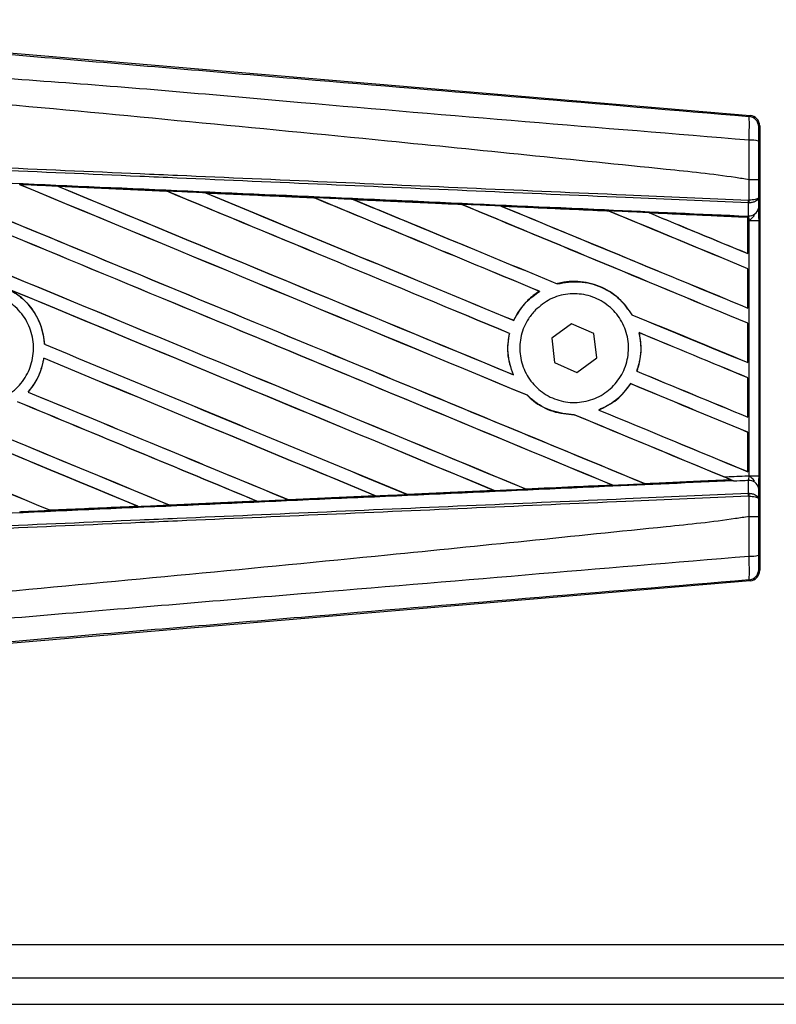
# Model space of a CAD drawing. Header units: millimetres. Extents: x 0 to 420, y 0 to 297.
# Tile 6 of 18: x 71 to 79, y 210 to 221. Entities that reach past the tile are written whole.
import ezdxf

# ---------------------------------------------------------------- set-up
doc = ezdxf.new("R2010")
doc.units = ezdxf.units.MM

msp = doc.modelspace()

# ---------------------------------------------------------------- linework, layer by layer
at = {"color": 7, "linetype": 'Continuous', "lineweight": 25}
for p, q in [((70.1496, 220.3108), (78.9525, 219.5686)), ((78.9409, 219.5579), (78.9525, 219.5686)), ((79.0613, 219.4503), (79.0497, 219.4396)), ((79.0613, 219.4503), (79.0613, 214.4755)), ((78.9413, 218.8483), (78.9414, 218.8483)), ((78.9413, 218.6195), (78.9413, 218.8483)), ((79.048, 218.848), (79.048, 218.6502)), ((71.2017, 218.7749), (72.4206, 218.7208)), ((71.2023, 218.7747), (71.2017, 218.7749)), ((71.2023, 218.7747), (71.2075, 218.7733)), ((72.4206, 218.7208), (72.4213, 218.7205)), ((72.4228, 218.7192), (72.4213, 218.7205)), ((72.8554, 218.7012), (72.8544, 218.7016)), ((72.8554, 218.7012), (72.8605, 218.6997)), ((74.0707, 218.6468), (72.8554, 218.7012)), ((74.0694, 218.6474), (74.0707, 218.6468)), ((74.0722, 218.6456), (74.0707, 218.6468)), ((74.5101, 218.6271), (74.5082, 218.6279)), ((74.5101, 218.6271), (74.515, 218.6257)), ((78.9366, 218.6195), (78.9413, 218.6195)), ((79.048, 218.6502), (79.049, 218.5292)), ((75.722, 218.5715), (75.7205, 218.5728)), ((76.1664, 218.5527), (76.1712, 218.5513)), ((77.3722, 218.4971), (77.3708, 218.4983)), ((78.9339, 218.588), (78.9414, 218.5881)), ((78.9352, 218.4451), (78.9339, 218.588)), ((77.8243, 218.4777), (77.8289, 218.4764)), ((78.9286, 218.4276), (77.8243, 218.4777)), ((78.9281, 218.4266), (78.9286, 218.4276)), ((78.9281, 218.4266), (78.9281, 218.0221)), ((78.9287, 218.43), (78.9286, 218.4276)), ((78.9287, 218.3926), (78.9287, 218.43)), ((78.9287, 218.0212), (78.9287, 218.3926)), ((78.9429, 218.3919), (78.9287, 218.3926)), ((78.9289, 218.4407), (78.9289, 218.4453)), ((78.9289, 218.4453), (78.9352, 218.4451)), ((78.9429, 215.5339), (78.9429, 218.3919)), ((78.9429, 218.3919), (79.0495, 218.3919)), ((79.0495, 218.3919), (79.0495, 215.5339)), ((78.9281, 218.0221), (78.9287, 218.0212)), ((78.9287, 217.8517), (78.9281, 217.8512)), ((78.9281, 217.8512), (78.9281, 217.4117)), ((78.9287, 217.4108), (78.9287, 217.8517)), ((76.5948, 217.5989), (76.597, 217.5987)), ((76.7936, 217.6829), (76.7927, 217.684)), ((78.9281, 217.4117), (78.9287, 217.4108)), ((76.308, 217.2732), (76.307, 217.2743)), ((77.631, 217.3374), (77.6296, 217.3373)), ((76.9539, 217.2354), (76.7331, 217.0728)), ((77.205, 217.1255), (76.9539, 217.2354)), ((78.9287, 217.2413), (78.9281, 217.2408)), ((78.9281, 217.2408), (78.9281, 216.8013)), ((78.9287, 216.8004), (78.9287, 217.2413)), ((76.2576, 217.1285), (76.2589, 217.1286)), ((76.7331, 217.0728), (76.7634, 216.8003)), ((77.2354, 216.853), (77.205, 217.1255)), ((77.7099, 217.1368), (77.7116, 217.1354)), ((71.0521, 217.0064), (71.0508, 217.0062)), ((71.0435, 216.8502), (71.0446, 216.8491)), ((77.0146, 216.6904), (77.2354, 216.853)), ((76.7634, 216.8003), (77.0146, 216.6904)), ((78.9281, 216.8013), (78.9287, 216.8004)), ((76.3023, 216.6651), (76.3003, 216.6667)), ((77.6856, 216.7044), (77.6842, 216.7043)), ((78.9287, 216.6308), (78.9281, 216.6304)), ((78.9281, 216.6304), (78.9281, 216.1909)), ((78.9287, 216.1899), (78.9287, 216.6308)), ((77.6156, 216.5655), (77.6165, 216.5645)), ((70.8691, 216.4717), (70.8674, 216.4717)), ((76.4577, 216.435), (76.4597, 216.4349)), ((76.9827, 216.2178), (76.9841, 216.2165)), ((77.2613, 216.2694), (77.2587, 216.2698)), ((78.9281, 216.1909), (78.9287, 216.1899)), ((78.9287, 216.0204), (78.9281, 216.02)), ((78.9281, 216.02), (78.9281, 215.5805)), ((78.9287, 215.5795), (78.9287, 216.0204)), ((78.9281, 215.5805), (78.9287, 215.5795)), ((78.9429, 215.5339), (79.0495, 215.5339)), ((77.4077, 215.4303), (77.4114, 215.4294)), ((77.7755, 215.4459), (77.7744, 215.4469)), ((77.7755, 215.4459), (78.737, 215.4895)), ((78.7334, 215.4904), (78.737, 215.4895)), ((78.7756, 215.4738), (78.766, 215.4777)), ((78.9339, 215.3378), (78.9352, 215.4807)), ((79.049, 215.3966), (79.048, 215.2756)), ((74.7594, 215.3092), (73.7825, 215.2656)), ((74.7538, 215.3108), (74.7577, 215.3098)), ((74.7577, 215.3098), (74.7594, 215.3092)), ((75.1131, 215.3257), (75.1119, 215.3268)), ((75.1146, 215.325), (75.1131, 215.3257)), ((76.0874, 215.3685), (75.1146, 215.325)), ((76.0812, 215.3704), (76.085, 215.3695)), ((76.4444, 215.3857), (76.4433, 215.3868)), ((78.9339, 215.3378), (78.9414, 215.3377)), ((78.9413, 215.3063), (78.9366, 215.3063)), ((78.9413, 215.0775), (78.9413, 215.3063)), ((71.1177, 215.1473), (72.1008, 215.191)), ((72.0966, 215.192), (72.1008, 215.191)), ((72.1008, 215.191), (72.1014, 215.1908)), ((72.4497, 215.2065), (72.4485, 215.2077)), ((72.4497, 215.2065), (73.4297, 215.2503)), ((72.4503, 215.2063), (72.4497, 215.2065)), ((73.4307, 215.2499), (72.4503, 215.2063)), ((73.4256, 215.2513), (73.4297, 215.2503)), ((73.4297, 215.2503), (73.4307, 215.2499)), ((73.7815, 215.266), (73.7803, 215.2672)), ((73.7825, 215.2656), (73.7815, 215.266)), ((79.048, 215.2756), (79.048, 215.0778)), ((71.1177, 215.1473), (71.1164, 215.1485)), ((71.118, 215.1471), (71.1177, 215.1473)), ((78.9414, 215.0775), (78.9413, 215.0775)), ((79.0497, 214.4862), (79.0613, 214.4755)), ((78.9525, 214.3572), (70.1496, 213.615)), ((78.9525, 214.3572), (78.9409, 214.3679)), ((65.7053, 210.2846), (103.549, 210.2846)), ((65.7053, 209.9136), (204.1195, 209.9136)), ((65.7053, 209.6168), (214.1119, 209.6168))]:
    msp.add_line(p, q, dxfattribs=at)
for centre, radius, start, end in [((78.931, 219.4396), 0.1187, 0.00461, 85.17567), ((78.966, 219.0164), 0.276, 72.68242, 94.90681), ((78.6053, 218.6319), 0.3315, 352.38146, 357.85676), ((78.6128, 218.6026), 0.3289, 357.47222, 2.94403), ((78.9458, 218.5497), 0.1052, 264.18694, 348.74615), ((78.9458, 215.3761), 0.1052, 11.25385, 95.81306), ((78.6053, 215.2939), 0.3315, 2.14324, 7.61854), ((78.6128, 215.3232), 0.3289, 357.05597, 2.52778), ((78.966, 214.9094), 0.276, 265.09319, 287.31758), ((78.931, 214.4862), 0.1187, 274.82433, 359.99539)]:
    msp.add_arc(centre, radius, start, end, dxfattribs=at)
for centre, major_axis, ratio, start_param, end_param in [((78.9426, 219.4503), (0.0874, 0.0804), 0.9999298, 5.5398822, 7.0264884), ((66.0153, 220.9039), (127.3024, -52.7344), 0.0080625, 4.73054, 4.7977625), ((66.0153, 220.9039), (127.2282, -52.7037), 0.0080625, 4.7305916, 4.797783), ((66.0153, 218.9522), (127.3024, -52.7344), 0.0080625, 1.4844685, 1.5497155), ((66.0153, 218.9522), (127.2282, -52.7037), 0.0080625, 1.4844738, 1.5496877), ((66.0153, 221.5143), (127.3024, -52.7344), 0.0080625, 4.7435023, 4.8082676), ((66.0153, 221.5143), (127.2282, -52.7037), 0.0080625, 4.7435622, 4.8082852), ((66.0153, 219.5626), (127.3024, -52.7344), 0.0080625, 1.4920007, 1.5367618), ((66.0153, 219.5626), (127.2282, -52.7037), 0.0080625, 1.491968, 1.5367252), ((66.0153, 222.1247), (127.3024, -52.7344), 0.0080625, 4.7564808, 4.7966243), ((66.0153, 222.1247), (127.2282, -52.7037), 0.0080625, 4.7565498, 4.7966551), ((66.0153, 216.7789), (127.2289, -5.5566), 0.0174384, 1.5211746, 1.5307369), ((66.0153, 220.173), (127.3024, -52.7344), 0.0080625, 1.4935829, 1.5237995), ((66.0153, 220.173), (127.2282, -52.7037), 0.0080625, 1.4935466, 1.5237528), ((66.0153, 222.7351), (127.3024, -52.7344), 0.0080625, 4.7694771, 4.7966686), ((66.0153, 222.7351), (127.2282, -52.7037), 0.0080625, 4.7695567, 4.7967086), ((66.0153, 216.7789), (127.2289, -5.5566), 0.0174384, 1.50819, 1.5177301), ((66.0153, 220.7835), (127.3024, -52.7344), 0.0080625, 1.4909186, 1.510827), ((66.0153, 220.7835), (127.2282, -52.7037), 0.0080625, 1.490887, 1.5107682), ((66.0153, 223.3455), (127.3024, -52.7344), 0.0080625, 4.7824925, 4.8004965), ((66.0153, 223.3455), (127.2282, -52.7037), 0.0080625, 4.7825851, 4.8005386), ((66.0153, 216.7789), (127.2289, -5.5566), 0.0174384, 1.495191, 1.5047017), ((66.0153, 221.3939), (127.3024, -52.7344), 0.0080625, 1.4725233, 1.4978432), ((66.0153, 221.3939), (127.2282, -52.7037), 0.0080625, 1.472469, 1.4977693), ((66.0153, 223.956), (127.3024, -52.7344), 0.0080625, 4.7955283, 4.8173417), ((66.0153, 223.956), (127.2282, -52.7037), 0.0080625, 4.7956373, 4.817396), ((66.0153, 216.7789), (127.2289, -5.5566), 0.0174384, 1.4821755, 1.4916495), ((66.0153, 222.0043), (127.3024, -52.7344), 0.0080625, 1.4725233, 1.4848473), ((66.0153, 222.0043), (127.2282, -52.7037), 0.0080625, 1.472469, 1.4847537), ((66.0153, 224.5664), (127.3024, -52.7344), 0.0080625, 4.8085854, 4.8173417), ((66.0153, 224.5664), (127.2282, -52.7037), 0.0080625, 4.8087157, 4.817396), ((66.0153, 216.7789), (127.2289, -5.5566), 0.0174384, 1.4698908, 1.478571), ((66.0153, 219.0727), (127.2282, -52.7037), 0.0080625, 4.7157288, 4.7663143), ((66.0153, 219.0727), (127.3024, -52.7344), 0.0080625, 4.7157288, 4.7662988), ((66.0153, 218.3418), (127.3024, -52.7344), 0.0080625, 1.4949342, 1.5376601), ((66.0153, 218.3418), (127.2282, -52.7037), 0.0080625, 1.4949375, 1.5375119), ((66.0153, 216.5106), (127.3024, -52.7344), 0.0080625, 1.5263102, 1.5671512), ((66.0153, 216.5106), (127.2282, -52.7037), 0.0080625, 1.5263198, 1.5671374), ((66.0153, 223.3455), (127.3024, -52.7344), 0.0080625, 4.8070888, 4.8173417), ((66.0153, 223.3455), (127.2282, -52.7037), 0.0080625, 4.8071536, 4.817396), ((66.0153, 220.7835), (127.3024, -52.7344), 0.0080625, 1.4725233, 1.4821426), ((66.0153, 220.7835), (127.2282, -52.7037), 0.0080625, 1.472469, 1.4820756), ((66.0153, 220.2935), (127.3024, -52.7344), 0.0080625, 4.7552941, 4.7872672), ((66.0153, 220.2935), (127.2282, -52.7037), 0.0080625, 4.7553273, 4.7872878), ((66.0153, 218.4623), (127.3024, -52.7344), 0.0080625, 4.7227138, 4.7558224), ((66.0153, 218.4623), (127.2282, -52.7037), 0.0080625, 4.7227276, 4.7558335), ((66.0153, 217.7314), (127.3024, -52.7344), 0.0080625, 1.5053953, 1.5346283), ((66.0153, 217.7314), (127.2282, -52.7037), 0.0080625, 1.505399, 1.5345964), ((66.0153, 222.7351), (127.3024, -52.7344), 0.0080625, 4.8075194, 4.8173417), ((66.0153, 222.7351), (127.2282, -52.7037), 0.0080625, 4.8075844, 4.817396), ((66.0153, 220.173), (127.3024, -52.7344), 0.0080625, 1.4725233, 1.482886), ((66.0153, 220.173), (127.2282, -52.7037), 0.0080625, 1.472469, 1.4828257), ((66.0153, 219.6831), (127.3024, -52.7344), 0.0080625, 4.7538521, 4.7767798), ((66.0153, 219.6831), (127.2282, -52.7037), 0.0080625, 4.7538879, 4.7767986), ((66.0153, 217.121), (127.3024, -52.7344), 0.0080625, 1.5158534, 1.5369497), ((66.0153, 217.121), (127.2282, -52.7037), 0.0080625, 1.5158593, 1.5369218), ((66.0153, 219.5626), (127.3024, -52.7344), 0.0080625, 1.4746438, 1.4878779), ((66.0153, 219.5626), (127.2282, -52.7037), 0.0080625, 1.4740067, 1.4878161), ((66.0153, 222.1247), (127.3024, -52.7344), 0.0080625, 4.8041637, 4.8173417), ((66.0153, 222.1247), (127.2282, -52.7037), 0.0080625, 4.8042359, 4.817396), ((66.0153, 219.5626), (127.3024, -52.7344), 0.0080625, 1.4739962, 1.4746438), ((66.0153, 217.1469), (127.2289, 5.5566), 0.0174384, 4.7936815, 4.8012897), ((66.0153, 217.1469), (127.2289, 5.5566), 0.0174384, 4.8041838, 4.8117568), ((66.0153, 217.1469), (127.2289, 5.5566), 0.0174384, 4.7726972, 4.7803646), ((66.0153, 217.1469), (127.2289, 5.5566), 0.0174384, 4.7831864, 4.790826), ((66.0153, 217.1469), (127.2289, 5.5566), 0.0174384, 4.7517321, 4.7594438), ((66.0153, 217.1469), (127.2289, 5.5566), 0.0174384, 4.7622128, 4.7699042), ((78.9426, 214.4755), (0.0874, -0.0804), 0.9999298, 5.5398822, 7.0264884)]:
    msp.add_ellipse(centre, major_axis=major_axis, ratio=ratio, start_param=start_param, end_param=end_param, dxfattribs=at)
for points, knots in [([(66.0396, 220.64), (66.9168, 220.5661), (68.671, 220.4183), (71.3016, 220.1972), (74.7282, 219.9098), (77.2716, 219.6974), (78.9409, 219.5579)], [0, 0, 0, 0, 0.2036202, 0.4072406, 0.6109477, 1, 1, 1, 1]), ([(78.9424, 219.2914), (77.2712, 219.428), (74.7241, 219.6362), (71.2919, 219.946), (68.6542, 220.0984), (66.8985, 220.4198), (66.0175, 220.3755), (66.0175, 220.3755)], [0, 0, 0, 0, 0.3887669, 0.5925279, 0.7962893, 0.9999993, 1, 1, 1, 1]), ([(78.9413, 218.8483), (78.8914, 218.8563), (78.5838, 218.9057), (77.2338, 219.0431), (74.4603, 219.3295), (70.4587, 219.7064), (67.497, 219.9803), (66.0153, 220.1173)], [0, 0, 0, 0, 0.0117013, 0.0722088, 0.3141935, 0.6568871, 1, 1, 1, 1]), ([(78.9424, 219.2914), (78.9432, 219.324), (78.9449, 219.3893), (78.9456, 219.4721), (78.9447, 219.5313), (78.9428, 219.5552), (78.9413, 219.5574), (78.9409, 219.5579)], [0, 0, 0, 0, 0.2296881, 0.4595969, 0.6887793, 0.9180889, 1, 1, 1, 1]), ([(79.0497, 219.4396), (79.0496, 219.4393), (79.0494, 219.4381), (79.049, 219.4239), (79.0486, 219.3885), (79.0483, 219.3387), (79.0482, 219.2995), (79.0482, 219.2799)], [0, 0, 0, 0, 0.0821077, 0.3116546, 0.5407071, 0.7703697, 1, 1, 1, 1]), ([(78.9414, 218.8483), (78.9415, 218.8873), (78.9418, 219.0353), (78.9421, 219.1828), (78.9424, 219.2914)], [0, 0, 0, 0, 0.2638842, 1, 1, 1, 1]), ([(79.0482, 219.2799), (79.0481, 219.174), (79.048, 219.0302), (79.048, 218.886), (79.048, 218.848)], [0, 0, 0, 0, 0.7365741, 1, 1, 1, 1]), ([(78.9339, 218.588), (78.4755, 218.608), (77.4608, 218.6522), (75.8874, 218.7208), (74.2141, 218.7938), (72.9577, 218.8486), (71.7012, 218.9034), (70.4448, 218.9582), (68.4098, 219.047), (66.9328, 219.1114), (66.0148, 219.1514)], [0, 0, 0, 0, 0.1067875, 0.2363437, 0.3660007, 0.4956801, 0.5280685, 0.6576247, 0.7871808, 1, 1, 1, 1]), ([(66.0161, 219.1829), (66.9343, 219.1429), (68.4114, 219.0785), (70.4466, 218.9897), (71.7032, 218.9349), (72.9598, 218.8801), (74.2163, 218.8254), (75.8898, 218.7524), (77.4634, 218.6838), (78.4781, 218.6395), (78.9366, 218.6195)], [0, 0, 0, 0, 0.2128192, 0.3423754, 0.4719316, 0.50432, 0.6339994, 0.7636564, 0.8932125, 1, 1, 1, 1]), ([(66.0089, 219.0164), (66.1731, 219.0092), (66.9942, 218.9733), (68.4722, 218.9085), (70.4423, 218.8216), (72.4112, 218.7341), (74.0506, 218.6608), (75.6887, 218.5873), (77.2062, 218.5189), (78.3943, 218.4649), (78.9289, 218.4407)], [0, 0, 0, 0, 0.0380636, 0.1903223, 0.342581, 0.4948397, 0.6470984, 0.723226, 0.8754847, 1, 1, 1, 1]), ([(79.048, 218.848), (79.0478, 218.848), (79.0471, 218.848), (79.0379, 218.8481), (79.0141, 218.8482), (78.9808, 218.8482), (78.9545, 218.8483), (78.9414, 218.8483)], [0, 0, 0, 0, 0.0716067, 0.3068114, 0.5378745, 0.7689372, 1, 1, 1, 1]), ([(71.2017, 218.7749), (71.1796, 218.7759), (71.0686, 218.7808), (70.9254, 218.7872), (70.8043, 218.7925), (70.7721, 218.794)], [0, 0, 0, 0, 0.1549567, 0.7747838, 1, 1, 1, 1]), ([(72.4213, 218.7205), (72.4171, 218.7207), (72.0109, 218.7388), (71.6045, 218.7569), (71.2023, 218.7747)], [0, 0, 0, 0, 0.0102907, 1, 1, 1, 1]), ([(72.8544, 218.7016), (72.8322, 218.7025), (72.7212, 218.7075), (72.5767, 218.7139), (72.4543, 218.7194), (72.4206, 218.7208)], [0, 0, 0, 0, 0.1534731, 0.767366, 1, 1, 1, 1]), ([(72.8544, 218.7016), (73.0943, 218.6909), (73.4279, 218.676), (73.8328, 218.658), (73.9979, 218.6506), (74.0694, 218.6474)], [0, 0, 0, 0, 0.5923667, 0.823393, 1, 1, 1, 1]), ([(74.5082, 218.6279), (74.4861, 218.6288), (74.3752, 218.6338), (74.2289, 218.6403), (74.1048, 218.6459), (74.0694, 218.6474)], [0, 0, 0, 0, 0.1516201, 0.7581009, 1, 1, 1, 1]), ([(74.5082, 218.6279), (74.5931, 218.6241), (74.7868, 218.6154), (75.0936, 218.6017), (75.4121, 218.5875), (75.6217, 218.5781), (75.7182, 218.5738)], [0, 0, 0, 0, 0.2103832, 0.4801439, 0.7606264, 1, 1, 1, 1]), ([(75.7205, 218.5728), (75.5997, 218.5782), (75.1964, 218.5963), (74.7928, 218.6145), (74.5101, 218.6271)], [0, 0, 0, 0, 0.29949058, 1, 1, 1, 1]), ([(79.048, 218.6502), (79.048, 218.6502), (79.0479, 218.6484), (79.0459, 218.6432), (79.0349, 218.6352), (79.0106, 218.6273), (78.9787, 218.6215), (78.9538, 218.6202), (78.9413, 218.6195)], [0, 0, 0, 0, 0.0053156, 0.1176999, 0.3508535, 0.5700679, 0.7835799, 1, 1, 1, 1]), ([(79.048, 218.6502), (79.048, 218.6501), (79.0479, 218.6466), (79.046, 218.6361), (79.0349, 218.6198), (79.0107, 218.6038), (78.9788, 218.5922), (78.9539, 218.5895), (78.9414, 218.5881)], [0, 0, 0, 0, 0.0053156, 0.1176999, 0.3508535, 0.5700679, 0.7835799, 1, 1, 1, 1]), ([(76.1633, 218.5539), (76.1411, 218.5549), (76.0303, 218.5598), (75.8819, 218.5665), (75.7557, 218.5721), (75.7182, 218.5738)], [0, 0, 0, 0, 0.14942534, 0.747127, 1, 1, 1, 1]), ([(75.7182, 218.5738), (75.7191, 218.5734), (75.7203, 218.5729), (75.7205, 218.5728), (75.7205, 218.5728)], [0, 0, 0, 0, 0.6976298, 1, 1, 1, 1]), ([(76.1633, 218.5539), (76.2861, 218.5484), (76.542, 218.5369), (76.9368, 218.5192), (77.2152, 218.5068), (77.3605, 218.5003), (77.367, 218.5)], [0, 0, 0, 0, 0.3060679, 0.6376123, 0.9838287, 1, 1, 1, 1]), ([(76.1664, 218.5527), (76.166, 218.5528), (76.1654, 218.553), (76.1638, 218.5537), (76.1633, 218.5539)], [0, 0, 0, 0, 0.6753525, 1, 1, 1, 1]), ([(77.3708, 218.4983), (77.3544, 218.499), (76.9531, 218.5172), (76.5515, 218.5353), (76.1664, 218.5527)], [0, 0, 0, 0, 0.040966, 1, 1, 1, 1]), ([(77.8193, 218.4797), (77.7971, 218.4807), (77.6864, 218.4857), (77.5356, 218.4924), (77.407, 218.4982), (77.367, 218.5)], [0, 0, 0, 0, 0.14692111, 0.73460584, 1, 1, 1, 1]), ([(77.367, 218.5), (77.3681, 218.4995), (77.3702, 218.4986), (77.3706, 218.4984), (77.3708, 218.4983)], [0, 0, 0, 0, 0.56922607, 1, 1, 1, 1]), ([(79.049, 218.5292), (79.0492, 218.5093), (79.0494, 218.4723), (79.0495, 218.421), (79.0495, 218.3956), (79.0495, 218.3919)], [0, 0, 0, 0, 0.4975078, 0.9271867, 1, 1, 1, 1]), ([(77.8193, 218.4797), (77.9593, 218.4734), (78.2589, 218.46), (78.6286, 218.4434), (78.8584, 218.4331), (78.9287, 218.43)], [0, 0, 0, 0, 0.3784171, 0.8098591, 1, 1, 1, 1]), ([(77.8243, 218.4777), (77.8238, 218.4779), (77.8229, 218.4782), (77.8204, 218.4792), (77.8193, 218.4797)], [0, 0, 0, 0, 0.5548092, 1, 1, 1, 1]), ([(78.9287, 218.3926), (78.9287, 218.4023), (78.9287, 218.4204), (78.9288, 218.4373), (78.9289, 218.4443), (78.9289, 218.4453)], [0, 0, 0, 0, 0.4979723, 0.9247743, 1, 1, 1, 1]), ([(78.9289, 218.4407), (78.9288, 218.4375), (78.9288, 218.4331), (78.9287, 218.4307), (78.9287, 218.43)], [0, 0, 0, 0, 0.7081808, 1, 1, 1, 1]), ([(78.9429, 218.3919), (78.9428, 218.3934), (78.942, 218.4032), (78.9399, 218.4232), (78.9368, 218.4374), (78.9352, 218.4451)], [0, 0, 0, 0, 0.0718682, 0.4987863, 1, 1, 1, 1]), ([(78.9429, 218.3919), (78.9431, 218.3921), (78.9519, 218.3991), (78.9738, 218.4168), (78.9925, 218.4374), (79.0039, 218.4498)], [0, 0, 0, 0, 0.00994165, 0.40018147, 1, 1, 1, 1]), ([(77.631, 217.3374), (77.5915, 217.3943), (77.504, 217.5202), (77.3019, 217.6537), (77.0565, 217.7204), (76.8815, 217.7072), (76.7965, 217.685), (76.7927, 217.684)], [0, 0, 0, 0, 0.21249051, 0.46995687, 0.72845963, 0.98766436, 1, 1, 1, 1]), ([(76.7936, 217.6829), (76.8767, 217.6965), (77.0433, 217.7238), (77.2913, 217.6563), (77.4981, 217.525), (77.5881, 217.3965), (77.6296, 217.3373)], [0, 0, 0, 0, 0.2586156, 0.5182547, 0.7778659, 1, 1, 1, 1]), ([(70.6578, 217.6205), (70.7013, 217.5937), (70.8162, 217.523), (70.9583, 217.3512), (71.0353, 217.1595), (71.0472, 217.0413), (71.0508, 217.0062)], [0, 0, 0, 0, 0.2012869, 0.5312186, 0.8609815, 1, 1, 1, 1]), ([(71.0521, 217.0064), (71.0509, 217.022), (71.0431, 217.1209), (70.9883, 217.299), (70.8519, 217.4937), (70.7281, 217.5768), (70.674, 217.6131)], [0, 0, 0, 0, 0.0633447, 0.4007335, 0.7381907, 1, 1, 1, 1]), ([(76.5948, 217.5989), (76.5878, 217.5945), (76.536, 217.562), (76.424, 217.469), (76.3434, 217.3531), (76.3077, 217.2758), (76.307, 217.2743)], [0, 0, 0, 0, 0.0566586, 0.4186058, 0.988574, 1, 1, 1, 1]), ([(76.308, 217.2732), (76.3493, 217.3462), (76.4229, 217.4759), (76.544, 217.5614), (76.597, 217.5987)], [0, 0, 0, 0, 0.56283687, 1, 1, 1, 1]), ([(69.8671, 217.4059), (69.9217, 217.4503), (70.0311, 217.5392), (70.2393, 217.594), (70.4514, 217.5813), (70.6481, 217.4979), (70.8059, 217.3543), (70.9073, 217.1666), (70.9408, 216.9559), (70.9027, 216.7461), (70.7974, 216.5608), (70.6366, 216.4207), (70.4386, 216.3417), (70.2254, 216.3327), (70.0212, 216.3948), (69.8491, 216.521), (69.7286, 216.697), (69.673, 216.9032), (69.6894, 217.1152), (69.7623, 217.2883), (69.8379, 217.3732), (69.8671, 217.4059)], [0, 0, 0, 0, 0.0537008, 0.107401, 0.161118, 0.214849, 0.268575, 0.3222758, 0.3759418, 0.429583, 0.4832243, 0.5368906, 0.5905915, 0.6443177, 0.6980486, 0.7517655, 0.8054595, 0.8591318, 0.9127903, 0.9664454, 1, 1, 1, 1]), ([(76.5498, 217.3903), (76.6028, 217.4344), (76.7087, 217.5226), (76.9116, 217.5785), (77.1193, 217.5684), (77.3128, 217.4887), (77.4686, 217.3495), (77.5693, 217.1667), (77.6037, 216.9613), (77.5683, 216.7566), (77.4676, 216.5752), (77.3125, 216.4371), (77.1201, 216.3577), (76.9118, 216.3465), (76.7112, 216.4052), (76.5415, 216.5273), (76.4221, 216.6985), (76.3661, 216.8994), (76.3803, 217.1062), (76.4496, 217.2752), (76.522, 217.3584), (76.5498, 217.3903)], [0, 0, 0, 0, 0.05380404, 0.10760312, 0.16151831, 0.21550142, 0.26942201, 0.32316797, 0.37670505, 0.43010079, 0.48349336, 0.5370217, 0.59075653, 0.64466936, 0.69865246, 0.75257487, 0.80634185, 0.85992939, 0.91338519, 0.9668046, 1, 1, 1, 1]), ([(76.2576, 217.1285), (76.2519, 217.0983), (76.231, 216.9862), (76.2415, 216.8249), (76.2854, 216.7067), (76.3003, 216.6667)], [0, 0, 0, 0, 0.1960692, 0.727723, 1, 1, 1, 1]), ([(76.3023, 216.6651), (76.2757, 216.7439), (76.2246, 216.8951), (76.2478, 217.0529), (76.2589, 217.1286)], [0, 0, 0, 0, 0.520389, 1, 1, 1, 1]), ([(77.7099, 217.1368), (77.7223, 217.0546), (77.7445, 216.908), (77.7026, 216.7665), (77.6842, 216.7043)], [0, 0, 0, 0, 0.56102331, 1, 1, 1, 1]), ([(77.6856, 216.7044), (77.6968, 216.7397), (77.7333, 216.8543), (77.7383, 217.0043), (77.7166, 217.1107), (77.7116, 217.1354)], [0, 0, 0, 0, 0.2539841, 0.8264322, 1, 1, 1, 1]), ([(71.0435, 216.8502), (71.0237, 216.7686), (70.9901, 216.6299), (70.9031, 216.5178), (70.8674, 216.4717)], [0, 0, 0, 0, 0.5886716, 1, 1, 1, 1]), ([(70.8691, 216.4717), (70.8944, 216.5038), (70.9716, 216.6016), (71.0248, 216.7359), (71.0419, 216.8336), (71.0446, 216.8491)], [0, 0, 0, 0, 0.2914904, 0.8881008, 1, 1, 1, 1]), ([(77.6156, 216.5655), (77.5647, 216.4984), (77.4685, 216.3716), (77.3258, 216.3024), (77.2587, 216.2698)], [0, 0, 0, 0, 0.5295417, 1, 1, 1, 1]), ([(77.2613, 216.2694), (77.3314, 216.304), (77.4731, 216.374), (77.5684, 216.5005), (77.6165, 216.5645)], [0, 0, 0, 0, 0.49473155, 1, 1, 1, 1]), ([(76.4577, 216.435), (76.4802, 216.4142), (76.5639, 216.3369), (76.7399, 216.2402), (76.9038, 216.2243), (76.9841, 216.2165)], [0, 0, 0, 0, 0.1573825, 0.5868292, 1, 1, 1, 1]), ([(76.9827, 216.2178), (76.8993, 216.2264), (76.7321, 216.2435), (76.5589, 216.3425), (76.4787, 216.4172), (76.4597, 216.4349)], [0, 0, 0, 0, 0.431457, 0.865462, 1, 1, 1, 1]), ([(78.6601, 215.5215), (78.738, 215.5249), (78.8323, 215.529), (78.9265, 215.5332), (78.9429, 215.5339)], [0, 0, 0, 0, 0.8265638, 1, 1, 1, 1]), ([(78.7756, 215.4738), (78.7504, 215.4842), (78.7121, 215.5), (78.6733, 215.5161), (78.6601, 215.5215)], [0, 0, 0, 0, 0.6608732, 1, 1, 1, 1]), ([(78.9352, 215.4807), (78.9354, 215.4818), (78.9372, 215.4889), (78.94, 215.5044), (78.942, 215.5225), (78.9427, 215.5323), (78.9429, 215.5339)], [0, 0, 0, 0, 0.0771068, 0.5053181, 0.9215233, 1, 1, 1, 1]), ([(79.0039, 215.476), (78.9925, 215.4884), (78.9738, 215.509), (78.9519, 215.5267), (78.9431, 215.5337), (78.9429, 215.5339)], [0, 0, 0, 0, 0.5998185, 0.9900583, 1, 1, 1, 1]), ([(79.0495, 215.5339), (79.0495, 215.5085), (79.0495, 215.4615), (79.0492, 215.4176), (79.049, 215.3994), (79.049, 215.3966)], [0, 0, 0, 0, 0.4977123, 0.9237782, 1, 1, 1, 1]), ([(78.766, 215.4777), (78.2858, 215.4559), (77.1518, 215.4045), (75.6887, 215.3385), (74.0506, 215.2649), (72.4112, 215.1917), (70.4423, 215.1042), (68.4722, 215.0173), (66.9942, 214.9525), (66.1731, 214.9166), (66.0089, 214.9094)], [0, 0, 0, 0, 0.1133009, 0.26751, 0.3446127, 0.4988218, 0.6530308, 0.8072398, 0.9614489, 1, 1, 1, 1]), ([(76.4444, 215.3857), (76.7368, 215.3989), (77.0592, 215.4134), (77.3814, 215.428), (77.4114, 215.4294)], [0, 0, 0, 0, 0.9070225, 1, 1, 1, 1]), ([(77.415, 215.428), (77.2701, 215.4215), (76.9474, 215.407), (76.6246, 215.3926), (76.4468, 215.3846)], [0, 0, 0, 0, 0.4492129, 1, 1, 1, 1]), ([(77.4114, 215.4294), (77.4118, 215.4292), (77.4124, 215.429), (77.4143, 215.4283), (77.415, 215.428)], [0, 0, 0, 0, 0.615701, 1, 1, 1, 1]), ([(77.415, 215.428), (77.4372, 215.429), (77.5479, 215.4339), (77.6692, 215.4394), (77.7684, 215.4438), (77.779, 215.4443)], [0, 0, 0, 0, 0.1825482, 0.9127414, 1, 1, 1, 1]), ([(77.779, 215.4443), (77.7779, 215.4448), (77.776, 215.4456), (77.7756, 215.4458), (77.7755, 215.4459)], [0, 0, 0, 0, 0.5769873, 1, 1, 1, 1]), ([(78.7422, 215.4875), (78.6273, 215.4823), (78.3063, 215.4679), (77.9852, 215.4535), (77.779, 215.4443)], [0, 0, 0, 0, 0.3579755, 1, 1, 1, 1]), ([(78.737, 215.4895), (78.7374, 215.4894), (78.7381, 215.4891), (78.7409, 215.488), (78.7422, 215.4875)], [0, 0, 0, 0, 0.5174533, 1, 1, 1, 1]), ([(78.7422, 215.4875), (78.7462, 215.4858), (78.7533, 215.4829), (78.7622, 215.4793), (78.766, 215.4777)], [0, 0, 0, 0, 0.56705552, 1, 1, 1, 1]), ([(78.9352, 215.4807), (78.9229, 215.4802), (78.8697, 215.4779), (78.8165, 215.4756), (78.7756, 215.4738)], [0, 0, 0, 0, 0.231001, 1, 1, 1, 1]), ([(66.0148, 214.7744), (66.9328, 214.8144), (68.4098, 214.8788), (70.4448, 214.9676), (71.7012, 215.0224), (72.9577, 215.0772), (74.2141, 215.132), (75.8874, 215.205), (77.4608, 215.2736), (78.4755, 215.3178), (78.9339, 215.3378)], [0, 0, 0, 0, 0.21281924, 0.34237537, 0.47193151, 0.50431989, 0.6339993, 0.76365629, 0.89321246, 1, 1, 1, 1]), ([(78.9366, 215.3063), (78.4781, 215.2863), (77.4634, 215.242), (75.8898, 215.1734), (74.2163, 215.1004), (72.9598, 215.0456), (71.7032, 214.9909), (70.4466, 214.9361), (68.4114, 214.8473), (66.9343, 214.7829), (66.0161, 214.7429)], [0, 0, 0, 0, 0.1067875, 0.2363437, 0.3660006, 0.49568, 0.5280684, 0.6576246, 0.7871807, 1, 1, 1, 1]), ([(73.7815, 215.266), (73.9796, 215.2749), (74.305, 215.2894), (74.6303, 215.304), (74.7577, 215.3098)], [0, 0, 0, 0, 0.60839948, 1, 1, 1, 1]), ([(74.7594, 215.3092), (74.7815, 215.3101), (74.9, 215.3154), (75.0184, 215.3207), (75.1146, 215.325)], [0, 0, 0, 0, 0.1872412, 1, 1, 1, 1]), ([(75.1131, 215.3257), (75.1948, 215.3294), (75.5188, 215.344), (75.8427, 215.3585), (76.085, 215.3695)], [0, 0, 0, 0, 0.2520371, 1, 1, 1, 1]), ([(76.085, 215.3695), (76.0853, 215.3693), (76.0858, 215.3692), (76.0871, 215.3687), (76.0874, 215.3685)], [0, 0, 0, 0, 0.748666, 1, 1, 1, 1]), ([(76.0874, 215.3685), (76.1096, 215.3695), (76.2294, 215.3749), (76.3492, 215.3802), (76.4468, 215.3846)], [0, 0, 0, 0, 0.18503, 1, 1, 1, 1]), ([(76.4468, 215.3846), (76.4459, 215.385), (76.4446, 215.3855), (76.4445, 215.3856), (76.4444, 215.3857)], [0, 0, 0, 0, 0.6973497, 1, 1, 1, 1]), ([(78.9413, 215.3063), (78.9538, 215.3056), (78.9787, 215.3043), (79.0106, 215.2985), (79.0349, 215.2906), (79.0459, 215.2826), (79.0479, 215.2774), (79.048, 215.2756), (79.048, 215.2756)], [0, 0, 0, 0, 0.2164201, 0.4299321, 0.6491465, 0.8823001, 0.9946844, 1, 1, 1, 1]), ([(78.9414, 215.3377), (78.9539, 215.3363), (78.9788, 215.3336), (79.0107, 215.322), (79.0349, 215.306), (79.046, 215.2897), (79.0479, 215.2792), (79.048, 215.2757), (79.048, 215.2756)], [0, 0, 0, 0, 0.2164201, 0.4299321, 0.6491465, 0.8823001, 0.9946844, 1, 1, 1, 1]), ([(72.1014, 215.1908), (71.8333, 215.1789), (71.5056, 215.1643), (71.1777, 215.1498), (71.118, 215.1471)], [0, 0, 0, 0, 0.8178524, 1, 1, 1, 1]), ([(72.1014, 215.1908), (72.1236, 215.1918), (72.2399, 215.1969), (72.3562, 215.2021), (72.4503, 215.2063)], [0, 0, 0, 0, 0.19078295, 1, 1, 1, 1]), ([(73.4307, 215.2499), (73.4529, 215.2509), (73.5677, 215.256), (73.6849, 215.2612), (73.78, 215.2655), (73.7825, 215.2656)], [0, 0, 0, 0, 0.1891642, 0.9787735, 1, 1, 1, 1]), ([(78.9413, 215.0775), (78.8914, 215.0695), (78.5838, 215.0201), (77.2338, 214.8827), (74.4603, 214.5963), (70.4587, 214.2194), (67.497, 213.9455), (66.0153, 213.8085)], [0, 0, 0, 0, 0.0117013, 0.0722088, 0.3141935, 0.6568871, 1, 1, 1, 1]), ([(70.7714, 215.1318), (70.7936, 215.1328), (70.9091, 215.1379), (71.0247, 215.143), (71.118, 215.1471)], [0, 0, 0, 0, 0.1920833, 1, 1, 1, 1]), ([(78.9414, 215.0775), (78.9545, 215.0775), (78.9808, 215.0776), (79.0141, 215.0776), (79.0379, 215.0777), (79.0471, 215.0778), (79.0478, 215.0778), (79.048, 215.0778)], [0, 0, 0, 0, 0.2310628, 0.4621255, 0.6931886, 0.9283933, 1, 1, 1, 1]), ([(78.9424, 214.6344), (78.9421, 214.743), (78.9418, 214.8905), (78.9415, 215.0385), (78.9414, 215.0775)], [0, 0, 0, 0, 0.7361158, 1, 1, 1, 1]), ([(79.048, 215.0778), (79.048, 215.0398), (79.048, 214.8956), (79.0481, 214.7518), (79.0482, 214.6459)], [0, 0, 0, 0, 0.2634259, 1, 1, 1, 1]), ([(66.0175, 213.5503), (66.0175, 213.5503), (66.8966, 213.624), (68.655, 213.7728), (71.2916, 213.9941), (74.7242, 214.2821), (77.2712, 214.4948), (78.9424, 214.6344)], [0, 0, 0, 0, 0.0000007, 0.2037107, 0.4074721, 0.6112331, 1, 1, 1, 1]), ([(78.9409, 214.3679), (78.942, 214.3715), (78.9441, 214.3788), (78.9455, 214.4308), (78.9453, 214.5065), (78.9439, 214.5797), (78.9427, 214.6233), (78.9424, 214.6344)], [0, 0, 0, 0, 0.2310896, 0.4626691, 0.6930315, 0.9222733, 1, 1, 1, 1]), ([(79.0482, 214.6459), (79.0482, 214.6392), (79.0482, 214.613), (79.0484, 214.569), (79.0487, 214.5236), (79.0492, 214.4925), (79.0495, 214.4883), (79.0497, 214.4862)], [0, 0, 0, 0, 0.077747, 0.3068364, 0.5369565, 0.7685092, 1, 1, 1, 1]), ([(78.9409, 214.3679), (77.2716, 214.2284), (74.7286, 214.0161), (71.3019, 213.7286), (68.6714, 213.5076), (66.9168, 213.3597), (66.0396, 213.2858)], [0, 0, 0, 0, 0.3890527, 0.5926729, 0.7963808, 1, 1, 1, 1])]:
    msp.add_open_spline(points, degree=3, knots=knots, dxfattribs=at)

doc.saveas('drawing.dxf')
